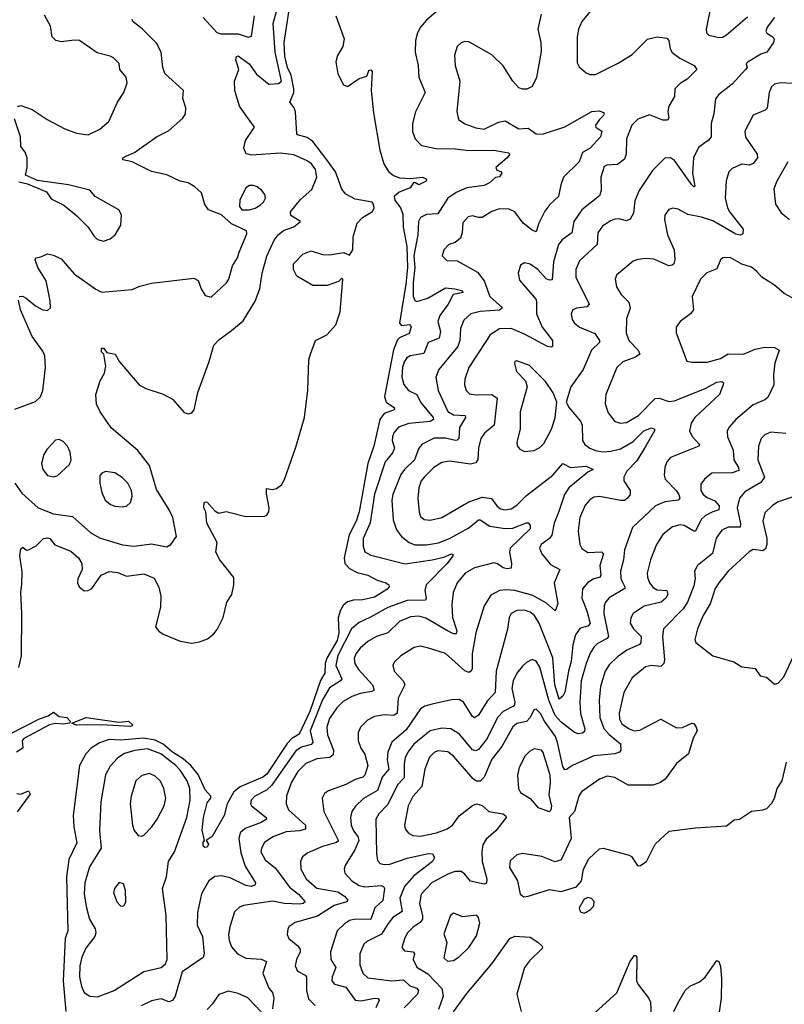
# Model space of a CAD drawing. Extents: x 1550320 to 1685906, y 509093 to 640511.
# Tile 144 of 256: x 1597940 to 1601916, y 592723 to 597844. Entities that reach past the tile are written whole.
import ezdxf

# ---------------------------------------------------------------- set-up
doc = ezdxf.new("R2010")
doc.units = 0

msp = doc.modelspace()

# ---------------------------------------------------------------- linework, layer by layer
at = {"layer": '0CON20XD'}
for points in [[(1597935.7, 594475), (1597948.1, 594535), (1597951.2, 594755), (1597946.2, 594865), (1597951.2, 594908.8), (1597952.9, 594972.9), (1597940.4, 595055), (1597945, 595092.5), (1597955, 595100), (1597974.4, 595084.4), (1597985, 595086.2), (1598025, 595107.5), (1598064.2, 595145.8), (1598085, 595148.8), (1598096.2, 595145), (1598123, 595113), (1598205, 595079.4), (1598245, 595044.2), (1598261.9, 595015), (1598264.3, 594985), (1598241.9, 594935), (1598239.4, 594915), (1598248.6, 594895), (1598275, 594872.9), (1598295.7, 594874.3), (1598314.3, 594885.7), (1598363.3, 594955), (1598405, 594974.2), (1598449.4, 594969.4), (1598495, 594949.4), (1598585, 594961.5), (1598639.4, 594939.4), (1598663, 594893), (1598674.2, 594845), (1598672.1, 594787.9), (1598646.4, 594686.4), (1598663, 594663), (1598685, 594648), (1598775, 594611.4), (1598835, 594600.8), (1598875, 594607.5), (1598915.7, 594624.3), (1598949.7, 594650.3), (1598967, 594673), (1598997.5, 594735), (1599016.7, 594815), (1599042.5, 594855), (1599052.5, 594905), (1599053, 594943), (1598980, 595035), (1598960, 595075), (1598966, 595125), (1598912.5, 595225), (1598907.5, 595285), (1598897.5, 595305), (1598899.5, 595330.5), (1598905, 595336.2), (1598915, 595334), (1598955, 595288.8), (1598975, 595276.7), (1599014.1, 595285.9), (1599115, 595259.2), (1599215, 595261.2), (1599225, 595266.7), (1599235.8, 595285), (1599237.1, 595305), (1599222.5, 595377.5), (1599223.8, 595405), (1599255, 595401.2), (1599275, 595406), (1599300.8, 595425), (1599316.9, 595453.1), (1599375, 595620), (1599420.7, 595775), (1599437.9, 595917.9), (1599444.2, 596075), (1599451.2, 596105), (1599477.5, 596175), (1599537.5, 596205), (1599583.9, 596256.1), (1599606.2, 596325), (1599620, 596495), (1599615, 596500), (1599598.3, 596481.7), (1599539.3, 596460.7), (1599465, 596461.2), (1599380.5, 596510.5), (1599363.9, 596543.9), (1599363.8, 596575), (1599412.5, 596625), (1599455, 596642.5), (1599515, 596623.3), (1599551.7, 596621.7), (1599625, 596633.3), (1599655, 596620), (1599673, 596647), (1599674.2, 596715), (1599694.2, 596785), (1599722.5, 596815), (1599774.3, 596845.7), (1599783.3, 596865), (1599780.2, 596885), (1599772.1, 596895), (1599685, 596911.2), (1599635, 596936.9), (1599615, 596962.9), (1599582, 597052), (1599531.7, 597121.7), (1599465, 597210.5), (1599435, 597230.5), (1599384.6, 597244.6), (1599380.9, 597250.9), (1599374.1, 597365), (1599367.9, 597385), (1599345.3, 597415.3), (1599364.8, 597465), (1599364.7, 597485), (1599352, 597555), (1599332.8, 597595), (1599317.8, 597655), (1599314.5, 597725), (1599355, 597987.5)], [(1597914, 595434), (1597951.1, 595381.1), (1598035, 595305.3), (1598115, 595273.9), (1598215, 595260), (1598310, 595175), (1598355, 595149.6), (1598475, 595112.3), (1598535, 595105.5), (1598625, 595117.8), (1598705, 595102.5), (1598725, 595113.8), (1598754.3, 595155.7), (1598735.4, 595255), (1598716.9, 595295), (1598650.5, 595400.5), (1598614.7, 595525), (1598553.7, 595603.7), (1598415, 595721.9), (1598358.6, 595805), (1598339.2, 595845), (1598336.2, 595895), (1598358.8, 595965), (1598381.2, 596005), (1598387.3, 596042.7), (1598377.5, 596105), (1598365, 596116.7), (1598364.6, 596135.4), (1598376, 596135), (1598393.6, 596113.6), (1598436.7, 596105), (1598458.8, 596065), (1598560.6, 595945), (1598595, 595925.4), (1598685, 595896.5), (1598735, 595870), (1598795, 595801.2), (1598815.9, 595794.1), (1598835, 595800), (1598847.5, 595815), (1598866.7, 595905), (1598925, 596065.8), (1598949.3, 596150.7), (1598975, 596179.1), (1599041.8, 596228.2), (1599102.6, 596277.4), (1599165, 596380.8), (1599188, 596445), (1599200, 596525), (1599225.6, 596614.4), (1599263.2, 596696.8), (1599283.8, 596725), (1599312, 596748), (1599365, 596765.9), (1599399.2, 596795), (1599349.5, 596825), (1599348.8, 596845), (1599400.3, 596909.7), (1599459.1, 596960.9), (1599484.4, 597025), (1599477.3, 597065), (1599456.9, 597095), (1599435, 597110.5), (1599365, 597141.2), (1599295, 597149), (1599145, 597140), (1599116.6, 597146.6), (1599105.8, 597175), (1599113.7, 597216.3), (1599160.5, 597285), (1599115, 597348.1), (1599083.5, 597395), (1599058.6, 597475), (1599056, 597525), (1599078.8, 597585), (1599064.2, 597635), (1599066.7, 597653.3), (1599075, 597655.7), (1599133.3, 597615), (1599171.2, 597561.2), (1599235, 597508.3), (1599285, 597511.7), (1599301.4, 597525), (1599268, 597675), (1599257.5, 597825), (1599285.5, 597924.5)], [(1600938.1, 597925), (1600862.7, 597835), (1600846, 597794), (1600839.6, 597755), (1600839.8, 597619.8), (1600849.7, 597599.7), (1600885, 597567.5), (1600905, 597558.6), (1600935, 597559.4), (1601052.3, 597617.7), (1601125, 597663.6), (1601205, 597742.2), (1601255, 597754.3), (1601305, 597747.5), (1601315.6, 597735.6), (1601323, 597693), (1601333.4, 597673.4), (1601373.3, 597643.3), (1601448, 597605), (1601460.8, 597585), (1601410.9, 597535), (1601375, 597511.8), (1601347.5, 597485), (1601345.8, 597445), (1601315.4, 597394.6), (1601310.9, 597365), (1601316.6, 597333.4), (1601308.7, 597321.3), (1601285, 597322.3), (1601215, 597348.4), (1601155, 597326.5), (1601123.2, 597295), (1601096.1, 597225), (1601094.1, 597145), (1601085, 597118.1), (1601048.5, 597091.5), (1600993.2, 597086.8), (1600979.7, 597080.3), (1600962.1, 597025), (1600964.5, 596955), (1600955, 596927.1), (1600862.9, 596855), (1600821.5, 596795), (1600812.1, 596735), (1600761.5, 596698.5), (1600741.5, 596675), (1600716.4, 596585), (1600708.8, 596491.2), (1600695, 596488.9), (1600677, 596497), (1600635, 596545.6), (1600595, 596572.9), (1600565, 596578.8), (1600545, 596567.5), (1600532, 596525), (1600539.2, 596489.2), (1600625, 596388.8), (1600627.3, 596372.7), (1600627.5, 596315), (1600657.5, 596245), (1600710.6, 596175), (1600710.8, 596145), (1600705, 596140), (1600685, 596144.7), (1600565, 596208), (1600495, 596237.7), (1600434.7, 596235.3), (1600385.8, 596204.2), (1600276.4, 596035), (1600255.5, 595975), (1600252.9, 595945), (1600261.1, 595915), (1600278.8, 595898.8), (1600313, 595893), (1600395, 595895.3), (1600423.8, 595875), (1600407.7, 595735), (1600356.7, 595693.3), (1600337.5, 595665), (1600325.9, 595615), (1600323.2, 595556.8), (1600311.2, 595538.8), (1600285, 595532.2), (1600175, 595547.3), (1600135, 595541.5), (1600094.4, 595515.6), (1600043.5, 595465), (1600028.2, 595445), (1600015, 595408.8), (1600010, 595355), (1600017.9, 595285), (1600025, 595260), (1600043.8, 595245), (1600075, 595240.8), (1600135, 595255.4), (1600275, 595336.1), (1600345, 595361.3), (1600393.3, 595353.3), (1600421.2, 595315), (1600440.6, 595300.6), (1600465, 595294.7), (1600495, 595300.7), (1600525, 595318.5), (1600575, 595369.5), (1600712.7, 595475), (1600765, 595535.8), (1600805, 595515.7), (1600885, 595521.1), (1600922.5, 595505), (1600895, 595490), (1600795, 595408.5), (1600773.8, 595375), (1600744.1, 595285.9), (1600719.2, 595225), (1600707.4, 595162.6), (1600694.7, 595145.3), (1600651.9, 595115), (1600643.3, 595095), (1600654.4, 595065), (1600699.5, 595009.5), (1600748.1, 594985), (1600718.7, 594915), (1600737.8, 594805), (1600725, 594768.8), (1600679, 594809), (1600609.3, 594849.3), (1600515, 594874.8), (1600471.2, 594878.8), (1600435.3, 594874.7), (1600389.6, 594850.4), (1600355.4, 594795), (1600312.7, 594655), (1600293.5, 594545), (1600293.2, 594466.8), (1600285, 594453.2), (1600275, 594449.3), (1600255, 594457.7), (1600155, 594546.9), (1600066, 594576)], [(1600105.2, 597884.8), (1600055, 597840.9), (1600024.6, 597805), (1600008.5, 597775), (1599997.5, 597735), (1599996.7, 597675), (1600012.2, 597605), (1600015.6, 597545), (1600048.6, 597465), (1599998.5, 597365), (1599982.2, 597305), (1599983, 597263), (1599995.6, 597225), (1600030.2, 597190.2), (1600105, 597173.3), (1600205, 597172.1), (1600276.4, 597163.6), (1600405, 597165.5), (1600481.4, 597151.4), (1600488.6, 597145), (1600475, 597125.7), (1600416.2, 597075), (1600421.2, 597061.2), (1600442.5, 597055), (1600447.5, 597045), (1600435, 597027.5), (1600415, 597022.5), (1600383.8, 596995), (1600355, 596981.9), (1600265, 596969.8), (1600209.6, 596945), (1600166.3, 596915), (1600115, 596833.8), (1600055, 596830.7), (1600024.6, 596815), (1600013.5, 596795), (1600010.2, 596725), (1599989.5, 596615), (1599995.1, 596555), (1599986.4, 596475), (1599986.4, 596406.4), (1599994.2, 596384.2), (1600005, 596378), (1600062.5, 596395), (1600155, 596448.7), (1600202.5, 596445), (1600236.7, 596435), (1600246.2, 596425), (1600194.6, 596415.4), (1600168.2, 596365), (1600124.1, 596305), (1600114.7, 596275), (1600128.3, 596221.7), (1600121.9, 596188.1), (1600064.8, 596165.2), (1600041.5, 596108.5), (1599970.8, 596095), (1599953.6, 596085), (1599940, 596065), (1599930.8, 596035), (1599926.6, 595985), (1599936.9, 595946.9), (1599961.1, 595915), (1600004.7, 595895), (1600024.3, 595855), (1600089.7, 595775), (1600091.8, 595765), (1600075, 595754.3), (1599963.9, 595743.9), (1599910.5, 595725), (1599885.4, 595695), (1599878.2, 595675), (1599877.3, 595655), (1599888.2, 595615), (1599879.2, 595590.8), (1599840.8, 595545), (1599784.6, 595375.4), (1599762.9, 595227.1), (1599725.4, 595145), (1599725.4, 595105.4), (1599735, 595076.2), (1599765, 595058.2), (1599945, 595013.9), (1600085, 595033.9), (1600145, 595048.6), (1600185.7, 595065.7), (1600192.5, 595062.5), (1600192, 595055), (1600163.5, 595015), (1600053.1, 594905), (1600046.3, 594875), (1600054, 594835), (1600050.5, 594825), (1599955, 594823.7), (1599855, 594786.4), (1599764.1, 594735.9), (1599705, 594708.2), (1599664.5, 594675.5), (1599595, 594537.5), (1599583.3, 594485), (1599615.3, 594415), (1599608.8, 594405), (1599550.7, 594369.3), (1599515, 594306.6), (1599450.6, 594145), (1599464, 594085), (1599455.3, 594074.7), (1599405, 594060), (1599375, 594040.7), (1599249.2, 593860.8), (1599222.8, 593837.2), (1599161.9, 593805), (1599143.5, 593785), (1599140, 593765), (1599144.5, 593755), (1599221.5, 593695), (1599223.3, 593685), (1599195, 593668.4), (1599112.1, 593637.9), (1599085.4, 593615), (1599079.2, 593585), (1599090.5, 593510.5), (1599111.4, 593441.4), (1599165.6, 593355), (1599164.4, 593345), (1599145, 593336), (1599115, 593340.4), (1599035, 593381.1), (1598988.5, 593391.5), (1598955, 593387.1), (1598922.7, 593365), (1598885, 593298), (1598865, 593200), (1598863.2, 593135), (1598890.4, 593075), (1598898.9, 592985), (1598894.4, 592965.6), (1598785, 592891.2), (1598747.8, 592765), (1598735, 592742), (1598715, 592736), (1598675, 592751.4), (1598625, 592741.5), (1598570.8, 592715)], [(1600652.4, 597872.4), (1600633.6, 597795), (1600650.4, 597725), (1600651.4, 597678.6), (1600626.9, 597543.1), (1600605, 597495.8), (1600577.9, 597482.1), (1600555, 597481.9), (1600535, 597490), (1600504.3, 597525), (1600455, 597604.2), (1600395, 597661.4), (1600275, 597728.6), (1600255, 597730.8), (1600235, 597724.2), (1600215.5, 597704.5), (1600200.7, 597659.3), (1600204.5, 597605), (1600228.5, 597525), (1600213.4, 597366.6), (1600222.5, 597325), (1600255, 597301.9), (1600311.7, 597281.7), (1600355, 597275.5), (1600429.2, 597310.8), (1600465, 597317.3), (1600535, 597277.1), (1600585, 597279.5), (1600625, 597250.8), (1600657.9, 597247.9), (1600775, 597287.1), (1600915, 597366.2), (1600955, 597370.8), (1600979.3, 597359.3), (1600976.7, 597345), (1600954.6, 597325.4), (1600934, 597295), (1600936.7, 597285), (1600967.1, 597265), (1600960, 597235), (1600906.4, 597175), (1600867.3, 597152.7), (1600850, 597105), (1600768.5, 597025), (1600754.6, 596985.4), (1600741.4, 596925), (1600696.7, 596883.3), (1600671.7, 596848.3), (1600639.6, 596785), (1600625, 596741.4), (1600605, 596749.6), (1600558.5, 596785), (1600515, 596845.3), (1600485, 596858.1), (1600435, 596860.5), (1600395, 596845.9), (1600345, 596815.4), (1600325, 596814.4), (1600295, 596824.2), (1600272.1, 596817.9), (1600245, 596786.7), (1600241.1, 596735), (1600231.7, 596708.3), (1600205, 596685.8), (1600171.2, 596675), (1600145, 596646.2), (1600136.2, 596615), (1600161.7, 596591.7), (1600215, 596590), (1600321.2, 596531.2), (1600355.2, 596485.2), (1600384.8, 596405), (1600450, 596345), (1600435, 596332.4), (1600335, 596326.4), (1600285.6, 596315), (1600249.6, 596280.4), (1600232.2, 596237.8), (1600228.4, 596175), (1600219.2, 596145), (1600119.6, 596025), (1600103.8, 595985), (1600115.3, 595915), (1600165.8, 595805.8), (1600195, 595788.4), (1600255.7, 595785), (1600257.5, 595775), (1600227.7, 595722.3), (1600222.9, 595665), (1600215, 595656.4), (1600205, 595656), (1600155, 595666.8), (1600095, 595666.8), (1600033.1, 595636.9), (1600016.2, 595615), (1599992.8, 595555), (1599941.1, 595505), (1599922.3, 595477.7), (1599880.9, 595375), (1599874.7, 595345), (1599881.9, 595241.9), (1599899.8, 595189.8), (1599925.3, 595155.3), (1599965.3, 595125.3), (1599995, 595113.4), (1600055, 595112.4), (1600117, 595123), (1600175.5, 595145), (1600275, 595200.5), (1600325, 595243.2), (1600335, 595243.2), (1600385, 595210.4), (1600465, 595197.1), (1600505, 595199.8), (1600575, 595227.7), (1600585, 595226.4), (1600595.3, 595215), (1600594.6, 595195), (1600491.3, 595095), (1600487.5, 595075), (1600498.2, 595015), (1600495, 594992), (1600475, 594987.8), (1600455, 594993.8), (1600425, 595014.5), (1600405, 595019.1), (1600305, 594993.8), (1600256.5, 594965), (1600215, 594915.7), (1600193.5, 594865), (1600187.8, 594802.2), (1600190.6, 594735), (1600212.3, 594665), (1600209.5, 594650.5), (1600195, 594650.4), (1600165, 594664.8), (1600051.7, 594731.7), (1600015, 594741.4), (1599972, 594738), (1599915, 594713.8), (1599854.7, 594655.3), (1599794.8, 594635.2), (1599751, 594609), (1599710.9, 594575), (1599687.9, 594545), (1599678.6, 594521.4), (1599681.8, 594495), (1599701.5, 594465), (1599774, 594385), (1599783, 594357), (1599770.9, 594349.1), (1599711.1, 594338.9), (1599666.6, 594323.4), (1599622.8, 594297.2), (1599588.5, 594265), (1599551.4, 594208.6), (1599537.6, 594165), (1599540, 594125), (1599571.8, 594045), (1599569.3, 594020.7), (1599552.7, 594007.3), (1599485, 594000.3), (1599427.8, 593975), (1599386.1, 593933.9), (1599352.5, 593877.5), (1599327.2, 593807.2), (1599325.3, 593765), (1599338.5, 593735), (1599426.6, 593655), (1599426, 593634), (1599394.4, 593625.6), (1599325, 593619.5), (1599256.2, 593593.8), (1599212.2, 593565), (1599196.4, 593535), (1599194.6, 593515), (1599216.2, 593475), (1599270.7, 593430.7), (1599342.8, 593332.8), (1599389.6, 593295), (1599424.3, 593255), (1599413.8, 593246.2), (1599395, 593244), (1599315, 593247.6), (1599255, 593259.1), (1599103.7, 593236.3), (1599082.8, 593227.2), (1599056.4, 593203.6), (1599032.5, 593125), (1599026.4, 593085), (1599029.5, 593055), (1599041.9, 593021.9), (1599072.5, 592985), (1599115, 592962.8), (1599195, 592957.3), (1599223.1, 592945), (1599204.5, 592885), (1599235, 592807.5), (1599254.5, 592784.5), (1599260.5, 592755), (1599255, 592700)], [(1601533.5, 597915), (1601510.4, 597795), (1601511.8, 597775), (1601523.5, 597763.5), (1601575, 597750.8), (1601595, 597752.9), (1601615, 597764.6), (1601725, 597859.2)], [(1597927.5, 597392.5), (1597945, 597397.5), (1598005, 597377.5), (1598082.5, 597325), (1598175, 597275.7), (1598235, 597254.3), (1598295, 597245.7), (1598356, 597274), (1598403.1, 597315), (1598447.5, 597415), (1598482, 597465), (1598499.2, 597515), (1598492.5, 597545), (1598461.2, 597585), (1598456.1, 597616.1), (1598427.5, 597645), (1598410, 597655), (1598341.7, 597671.7), (1598251.2, 597735), (1598225, 597737.3), (1598155, 597728.5), (1598128, 597735), (1598108.9, 597755), (1598099.2, 597810.8), (1598068.2, 597868.2)], [(1597936.4, 596403.6), (1597954, 596406), (1597973.8, 596395), (1598022, 596355), (1598060, 596335), (1598085, 596331.4), (1598099.2, 596345), (1598098.3, 596381.7), (1598076.8, 596485), (1598033.9, 596555), (1598020, 596595), (1598024.1, 596605.9), (1598050, 596610), (1598083.6, 596626.4), (1598115, 596620), (1598155, 596600.8), (1598222.4, 596522.4), (1598335, 596441.8), (1598365, 596427.1), (1598525, 596440), (1598565, 596458), (1598625.7, 596474.3), (1598845, 596498.8), (1598868.3, 596488.3), (1598883.3, 596445), (1598905, 596410), (1598935, 596400), (1599015.8, 596475), (1599027.5, 596495), (1599046.8, 596563.2), (1599072, 596605), (1599080.8, 596635), (1599120.3, 596729.7), (1599118.6, 596745), (1599041.9, 596781.9), (1598988.5, 596828.5), (1598921.1, 596855), (1598902.9, 596882.9), (1598885, 596944), (1598850, 596975), (1598815, 596995.5), (1598775, 597003.8), (1598705, 597037.7), (1598625, 597054.3), (1598525, 597105.6), (1598476.7, 597115), (1598476.7, 597125), (1598492, 597135), (1598536, 597154), (1598650.8, 597235), (1598713.4, 597266.6), (1598788.6, 597331.4), (1598801.2, 597355), (1598804, 597385), (1598788.6, 597435), (1598790.8, 597475), (1598693.8, 597565), (1598684, 597595), (1598675.3, 597675), (1598651.4, 597721.4), (1598577.3, 597797.3), (1598528, 597835), (1598523.8, 597845)], [(1599584.2, 597864.2), (1599627.1, 597745), (1599620.6, 597705), (1599592.8, 597657.2), (1599584.4, 597625), (1599595, 597562.5), (1599623.3, 597505), (1599645, 597496.7), (1599705, 597537.5), (1599745, 597550), (1599755, 597580), (1599765, 597583.3), (1599773.3, 597575), (1599767.1, 597475), (1599778.9, 597358.9), (1599812.7, 597165), (1599833.6, 597095), (1599858.2, 597055), (1599883.1, 597033.1), (1599915, 597020.8), (1599972.3, 597017.7), (1600035, 597025.7), (1600056.2, 597015), (1600053.3, 597005), (1600015, 596985.8), (1599995, 596997.5), (1599987.5, 596995), (1599971.3, 596968.7), (1599912.6, 596947.4), (1599886.5, 596925), (1599891.1, 596905), (1599920.5, 596865), (1599932.6, 596832.6), (1599934.8, 596764.8), (1599953.1, 596665), (1599956.5, 596555), (1599948.7, 596468.7), (1599914.4, 596265), (1599925, 596253.1), (1599969.3, 596259.3), (1599976.4, 596246.4), (1599965, 596212.5), (1599915, 596188.9), (1599905, 596178.2), (1599883.8, 596126.2), (1599837.2, 595885), (1599845.2, 595855.2), (1599888.9, 595825), (1599887.5, 595815), (1599835, 595795.3), (1599813.3, 595765), (1599781.1, 595625), (1599750.4, 595535), (1599705.5, 595285), (1599689.8, 595235), (1599653.3, 595165), (1599627.7, 595045), (1599631.3, 595015), (1599655, 594990.2), (1599695, 594969.1), (1599750.8, 594955), (1599799.2, 594929.2), (1599843.8, 594915), (1599858.8, 594905), (1599861.2, 594895), (1599849.1, 594880.9), (1599785, 594840.8), (1599725, 594826.8), (1599675.3, 594824.7), (1599644.1, 594815.9), (1599622.6, 594797.4), (1599607.3, 594772.7), (1599596.3, 594733.7), (1599598.8, 594655), (1599591.3, 594615), (1599537.1, 594522.9), (1599528.6, 594495), (1599527.4, 594445), (1599503.4, 594406.6), (1599448.7, 594245), (1599392.4, 594127.6), (1599355, 594105.2), (1599330.7, 594079.3), (1599225, 593919.3), (1599205, 593904.8), (1599085.5, 593854.5), (1599052.8, 593827.2), (1599017.8, 593765), (1599003.5, 593705), (1598940, 593595), (1598910, 593575), (1598922, 593555), (1598915, 593540), (1598901.7, 593538.3), (1598894.2, 593545), (1598893.9, 593566.1), (1598900, 593575), (1598888.6, 593628.6), (1598895.9, 593695), (1598915, 593771.2), (1598933.8, 593795), (1598934, 593805), (1598905, 593837.9), (1598867.5, 593917.5), (1598829.5, 593965), (1598790.1, 594000.1), (1598733.6, 594033.6), (1598685, 594076.6), (1598645, 594097.2), (1598582.7, 594107.3), (1598465, 594095.9), (1598405, 594099.3), (1598355, 594083.3), (1598311.2, 594055), (1598283.2, 594025), (1598250, 593965), (1598218.5, 593705), (1598221.5, 593645), (1598237.1, 593562.9), (1598194.8, 593475.2), (1598182.9, 593385), (1598189.3, 593105), (1598175.8, 593065), (1598165.6, 592845), (1598180, 592685)], [(1598894.5, 597855), (1598965, 597777.5), (1598985, 597770.9), (1599075, 597770.7), (1599127.1, 597752.9), (1599145, 597758.8), (1599160, 597865)], [(1601865.3, 597855), (1601826.5, 597805), (1601820, 597785), (1601825, 597774.3), (1601856.7, 597755), (1601862.8, 597742.8), (1601860.5, 597725), (1601826, 597675), (1601795, 597664.7), (1601728.6, 597625), (1601718.6, 597615), (1601722.5, 597595), (1601714.4, 597585), (1601645, 597509.4), (1601575, 597455.7), (1601557.7, 597432.3), (1601550.4, 597355), (1601535.6, 597305), (1601535.3, 597234.7), (1601522.1, 597217.9), (1601470.3, 597179.7), (1601444.7, 597125), (1601439.7, 597045), (1601451.7, 596978.3), (1601445, 596974), (1601435, 596985.8), (1601345, 597111.5), (1601325, 597126.4), (1601295, 597123.3), (1601230.7, 597059.3), (1601162.3, 596955), (1601138.3, 596901.7), (1601131.9, 596838.1), (1601115, 596805.8), (1601095, 596798.2), (1601055, 596807.8), (1601035, 596806), (1601012, 596798), (1600970.1, 596769.9), (1600946.2, 596735), (1600943.5, 596675), (1600851, 596589), (1600831.3, 596545), (1600832.7, 596505), (1600900.6, 596365), (1600889.1, 596350.9), (1600835, 596344.3), (1600816.2, 596335), (1600808.6, 596315), (1600812.2, 596285), (1600824.3, 596265), (1600850.8, 596245), (1600931.2, 596211.2), (1600955.4, 596174.6), (1600954.4, 596165), (1600913.3, 596125), (1600870.4, 596025), (1600806.7, 595935), (1600782, 595855), (1600798.1, 595825), (1600856.4, 595755), (1600864.6, 595735), (1600867.5, 595655), (1600878.6, 595635), (1600905.3, 595615.3), (1600935, 595603.2), (1600975, 595597.2), (1601015, 595599.7), (1601065, 595612.3), (1601130.2, 595649.8), (1601185, 595706), (1601225, 595720.6), (1601241.9, 595715), (1601240.4, 595705), (1601195.1, 595624.9), (1601149.9, 595550.1), (1601097.9, 595495), (1601080.9, 595465), (1601081.5, 595445), (1601114.5, 595395), (1601114.4, 595375), (1601100, 595355), (1601085, 595343.8), (1601066.6, 595343.4), (1600955, 595364), (1600925, 595360.9), (1600905, 595347.5), (1600881.2, 595318.8), (1600852.1, 595255), (1600843.8, 595185), (1600853.5, 595115), (1600863.3, 595093.3), (1600895, 595073.2), (1600965, 595075.4), (1600976.2, 595065), (1600957.5, 595005), (1600962.9, 594957.1), (1600959.2, 594945), (1600925, 594935.4), (1600895, 594917.5), (1600866.7, 594883.3), (1600864.1, 594835), (1600889.6, 594769.6), (1600906.2, 594703.8), (1600895, 594689.3), (1600855, 594680), (1600830.8, 594645), (1600816.9, 594593.1), (1600807.8, 594505), (1600793.8, 594455), (1600775, 594347.1), (1600765, 594325.8), (1600745, 594310), (1600723, 594385), (1600712.3, 594525), (1600641.6, 594705), (1600617.5, 594745), (1600595, 594763.2), (1600565, 594772), (1600525, 594770.4), (1600495.7, 594755), (1600485.5, 594735), (1600476, 594674), (1600417.1, 594455), (1600413.2, 594345), (1600370.7, 594299.3), (1600325, 594226.5), (1600305, 594212), (1600295, 594219.4), (1600247.9, 594295), (1600225, 594308.5), (1600185, 594306.2), (1600084.5, 594284.5), (1600046.4, 594273.6), (1600025, 594259.1), (1599950.5, 594149.5), (1599875, 594086.5), (1599853.8, 594035), (1599850.7, 593995), (1599858.9, 593945), (1599824.3, 593905), (1599801.1, 593835), (1599727.2, 593792.8), (1599686.5, 593753.5), (1599667.3, 593725), (1599660.6, 593695), (1599663.2, 593655), (1599675.3, 593625), (1599698.1, 593595), (1599703.7, 593575), (1599683.5, 593526.5), (1599631.5, 593445), (1599626.7, 593425), (1599630.5, 593405), (1599667.3, 593365), (1599705, 593340.8), (1599735, 593333.4), (1599820.2, 593340.2), (1599832.5, 593335), (1599836.2, 593325), (1599827.5, 593262.5), (1599786.6, 593225), (1599765, 593163.9), (1599684.2, 593165.8), (1599655, 593158.2), (1599628.5, 593141.5), (1599590.8, 593105), (1599556.2, 592995), (1599557.9, 592955), (1599583.1, 592915), (1599564.5, 592865), (1599563.6, 592845), (1599577.1, 592827.1), (1599635, 592811.8), (1599685, 592743.8), (1599715, 592741.1), (1599785.3, 592755.3), (1599802.6, 592752.6), (1599809.4, 592745), (1599792.7, 592705)], [(1602025, 597508.2), (1601895, 597515.4), (1601865, 597508.8), (1601849.5, 597495), (1601837.1, 597465), (1601826.7, 597383.3), (1601817.1, 597372.9), (1601755, 597346.9), (1601711.6, 597265), (1601715, 597232.5), (1601775.6, 597144.4), (1601776.2, 597125), (1601754.7, 597095.3), (1601735, 597086.9), (1601695, 597093.3), (1601645, 597070.8), (1601627.5, 597052.5), (1601614.6, 597005.4), (1601609.6, 596915), (1601620.9, 596865), (1601632.4, 596842.4), (1601702.5, 596755), (1601700.2, 596729.8), (1601686, 596724), (1601665, 596728.9), (1601545, 596797.4), (1601485, 596817.7), (1601415, 596830.8), (1601365, 596859.4), (1601335.9, 596864.1), (1601315, 596856), (1601295, 596826.7), (1601293.5, 596805), (1601308.1, 596725), (1601343.4, 596646.6), (1601347.5, 596595), (1601342, 596575), (1601333.1, 596566.9), (1601315, 596564.2), (1601237.9, 596597.9), (1601195, 596602.5), (1601155, 596597.1), (1601131.1, 596588.9), (1601044.2, 596515), (1601037.5, 596495), (1601044.2, 596455), (1601068.1, 596415), (1601108.5, 596375), (1601115, 596343.3), (1601095, 596287.5), (1601093.2, 596215), (1601106.9, 596175), (1601155.6, 596125), (1601164.3, 596105), (1601141.6, 596088.4), (1601075.8, 596065), (1601045.6, 596035), (1600988.9, 595895), (1600985.5, 595845.5), (1600999.8, 595799.8), (1601035, 595754.4), (1601064.6, 595744.6), (1601095, 595749.6), (1601158.5, 595785), (1601245, 595874.5), (1601265, 595876.2), (1601315, 595858.9), (1601345, 595861.2), (1601505, 595926.1), (1601565, 595958.8), (1601591.9, 595961.9), (1601600, 595955), (1601598.1, 595945), (1601579.1, 595895), (1601451.6, 595775), (1601431.5, 595745), (1601423.6, 595703.6), (1601438.8, 595675), (1601475.4, 595635), (1601472.7, 595625), (1601325, 595566.9), (1601305.6, 595545), (1601294.4, 595515), (1601290.9, 595475), (1601296.7, 595455), (1601354.7, 595395), (1601368, 595375), (1601372.5, 595355), (1601364.4, 595345.6), (1601295, 595335.9), (1601246.5, 595315), (1601127.4, 595202.6), (1601085, 595085.8), (1601080.2, 595035), (1601065.2, 594975), (1601065.3, 594935), (1601086.9, 594895), (1601086.4, 594885), (1601005, 594837.7), (1600986.8, 594815), (1600980, 594795), (1600977.1, 594755), (1601002.7, 594635), (1600995.5, 594625), (1600945, 594598.9), (1600927.3, 594582.7), (1600907.8, 594552.2), (1600885.2, 594495), (1600860.2, 594405), (1600852.5, 594295), (1600856.1, 594235), (1600879.2, 594155), (1600877.8, 594142.2), (1600867.1, 594132.9), (1600845, 594129.1), (1600825, 594136.1), (1600755, 594190.4), (1600725, 594225.7), (1600691.6, 594305), (1600645, 594475.6), (1600625, 594506.7), (1600605, 594515.5), (1600575, 594500.9), (1600555, 594481.2), (1600524.8, 594445.2), (1600506.2, 594405), (1600499.2, 594365), (1600514.4, 594295), (1600510.7, 594275), (1600454.2, 594245.8), (1600424.8, 594215.2), (1600370.5, 594105), (1600325, 594047.5), (1600311.4, 594041.4), (1600295, 594045.9), (1600227.5, 594127.5), (1600182, 594155), (1600135, 594159.4), (1600075, 594145.3), (1599988.8, 594075), (1599958.2, 594035), (1599945.3, 594005), (1599938.8, 593975), (1599938.6, 593901.4), (1599905.2, 593864.8), (1599855, 593761.8), (1599807.4, 593712.6), (1599792.1, 593685), (1599795.4, 593505.4), (1599800.7, 593470.7), (1599813.8, 593455), (1599835, 593449.2), (1599865, 593451.9), (1599955, 593482), (1600065, 593506.3), (1600085.8, 593505.8), (1600097.1, 593487.1), (1600086, 593465), (1599989.2, 593390.8), (1599940.5, 593335), (1599916.2, 593275), (1599928.4, 593205), (1599880, 593175), (1599856.3, 593143.7), (1599821.9, 593088.1), (1599745, 593049.2), (1599729.6, 593035), (1599708, 592985), (1599707.8, 592927.8), (1599724.7, 592884.7), (1599750.8, 592860.8), (1599875, 592844.3), (1599935, 592850), (1599968.2, 592818.2), (1600005, 592806.2), (1600014.4, 592795), (1600008.2, 592775), (1599940, 592705)], [(1597935, 597000), (1597980.5, 596990.5), (1598078.6, 596948.6), (1598102.7, 596912.7), (1598168.7, 596878.7), (1598235.7, 596825.7), (1598295.7, 596765.7), (1598325, 596720), (1598345, 596701.2), (1598375, 596692.5), (1598410, 596705), (1598436, 596725), (1598466, 596775), (1598468.3, 596828.3), (1598455.6, 596855.6), (1598332.5, 596925), (1598305, 596956.7), (1598194.1, 596985.9), (1598031.7, 597008.3), (1597970, 597035), (1597978.8, 597075), (1597978, 597125), (1597967.5, 597155), (1597946, 597185), (1597944, 597235), (1597912, 597328)], [(1601933.9, 597105), (1601877.5, 597005), (1601862.2, 596965), (1601871.2, 596885), (1601899.4, 596839.4), (1601944.2, 596804.2)], [(1599135, 596854.6), (1599165, 596863.6), (1599189.8, 596880.2), (1599207.5, 596895), (1599218.6, 596915), (1599214.2, 596935), (1599197.6, 596957.6), (1599175.5, 596975.5), (1599155, 596981.4), (1599135, 596980.8), (1599115, 596970), (1599084.7, 596905), (1599083.2, 596873.2), (1599094.2, 596855), (1599135, 596854.6)], [(1601999.2, 596375), (1601915, 596419.3), (1601865, 596462.4), (1601799.5, 596505), (1601773.6, 596535), (1601745, 596556.1), (1601695, 596571.8), (1601635, 596606.7), (1601597.5, 596605), (1601583.8, 596595), (1601565, 596548), (1601513.3, 596526.7), (1601480, 596495), (1601436.7, 596405), (1601444.3, 596335), (1601429.2, 596315), (1601375, 596273.8), (1601353.8, 596245), (1601354.2, 596215), (1601408.8, 596068.8), (1601435, 596061.9), (1601515, 596062.5), (1601585, 596082.2), (1601625, 596106.9), (1601705, 596104.4), (1601765, 596130.5), (1601815, 596140), (1601865, 596139.5), (1601890, 596125), (1601867.9, 596057.9), (1601860.6, 595999.4), (1601862.1, 595945), (1601830.7, 595879.3), (1601815, 595866.1), (1601755, 595841.1), (1601665, 595764.4), (1601629.4, 595725), (1601619.4, 595705), (1601620.5, 595675), (1601650.9, 595605), (1601654.7, 595555), (1601678.7, 595515), (1601680, 595500), (1601645, 595486.8), (1601538.8, 595485), (1601500.8, 595455), (1601482.4, 595427.6), (1601482.2, 595395), (1601494.4, 595375), (1601515, 595359.2), (1601555, 595342.2), (1601577.1, 595315), (1601575.2, 595294.8), (1601543.8, 595283.8), (1601507.1, 595265), (1601483.7, 595245), (1601455, 595184.2), (1601445, 595184.5), (1601395, 595213.9), (1601374, 595216), (1601335, 595207.1), (1601285, 595165.5), (1601252.3, 595115), (1601220.9, 595035), (1601203.8, 594965), (1601204.6, 594945), (1601215.4, 594915), (1601235, 594890.4), (1601255, 594879.2), (1601305.3, 594875.3), (1601310.7, 594855), (1601300.8, 594835), (1601276.7, 594815), (1601186.9, 594793.1), (1601130, 594755), (1601117.3, 594732.7), (1601115.4, 594705), (1601131.5, 594675), (1601171.9, 594635), (1601170.8, 594605), (1601162.5, 594595), (1601096.7, 594565), (1601049.6, 594530.4), (1601005, 594488.9), (1600983.9, 594455), (1600959.6, 594375), (1600952.6, 594305), (1600956.7, 594215), (1600977.6, 594157.6), (1601005, 594126.5), (1601065, 594077.5), (1601065.4, 594045), (1601059.4, 594035), (1601034.7, 594025.3), (1600925.7, 594014.3), (1600815, 593964.2), (1600783.5, 593943.5), (1600775, 593942.5), (1600765, 593960), (1600737.6, 594085), (1600725.7, 594115), (1600669.1, 594195), (1600648.8, 594235), (1600625, 594257.1), (1600614.4, 594255), (1600594.7, 594215), (1600576, 594194), (1600525, 594183.8), (1600505, 594166.7), (1600446.6, 594063.4), (1600395, 593998.5), (1600355.2, 593904.8), (1600335, 593883.5), (1600315, 593882.5), (1600297.8, 593895), (1600195, 594013.8), (1600166.2, 594036.2), (1600115, 594041.3), (1600095, 594031.8), (1600071, 594009), (1600047.3, 593945), (1600031.3, 593855), (1599985, 593803.3), (1599960.7, 593755), (1599941.5, 593655), (1599944.4, 593635), (1599962.1, 593612.1), (1599985, 593600.4), (1600025, 593597.8), (1600107.5, 593615), (1600163.1, 593635), (1600190.4, 593655), (1600226.1, 593703.9), (1600295, 593757.3), (1600315, 593766.2), (1600345, 593757.5), (1600380, 593725), (1600452.8, 593712.8), (1600465.6, 593705), (1600468.9, 593695), (1600415.5, 593625), (1600365, 593581.1), (1600348.3, 593551.7), (1600342.4, 593515), (1600345.2, 593465.2), (1600369.3, 593375), (1600367.6, 593352.4), (1600355, 593347.5), (1600285, 593363.1), (1600255, 593398.9), (1600235, 593412.7), (1600205, 593413.1), (1600169.4, 593400.6), (1600084.2, 593355.8), (1600027.2, 593295), (1600018.4, 593245), (1600034.8, 593185), (1600034.8, 593165), (1600022.5, 593147.5), (1599985.6, 593124.4), (1599956.2, 593095), (1599941.9, 593068.1), (1599927.5, 593017.5), (1599941.1, 593001.1), (1599986, 592995), (1599993.1, 592985), (1599986.4, 592955), (1600005, 592916.2), (1600061.6, 592881.6), (1600135.5, 592805), (1600142.5, 592765), (1600117.5, 592695)], [(1597915, 595818), (1598021.7, 595858.3), (1598047.5, 595882.5), (1598059.4, 595915), (1598073.8, 596035), (1598070.4, 596095), (1598060.5, 596120.5), (1598005, 596196), (1597944.3, 596335), (1597933.8, 596385)], [(1600565, 595598.6), (1600615, 595603.1), (1600645, 595619.2), (1600665, 595640), (1600706.4, 595715), (1600725, 595772.5), (1600734, 595855), (1600713.4, 595903.4), (1600675, 595962), (1600591.2, 596045), (1600525, 596070), (1600514.1, 596065.9), (1600512.5, 596055), (1600524.2, 596015), (1600570.8, 595965), (1600578.9, 595935), (1600543.2, 595805), (1600542.1, 595715), (1600526, 595646), (1600527.3, 595627.3), (1600540.5, 595610.5), (1600565, 595598.6)], [(1601925, 595690.9), (1601845, 595697.9), (1601815.7, 595685), (1601795.5, 595665), (1601782.1, 595625), (1601778.8, 595555), (1601813.1, 595465), (1601795, 595436.9), (1601711.7, 595388.3), (1601683.2, 595355), (1601670.8, 595305), (1601688.5, 595221.5), (1601686.4, 595205), (1601625, 595204.1), (1601590.8, 595189.2), (1601562, 595148), (1601542.1, 595067.9), (1601465, 595004.3), (1601450, 594975), (1601453.1, 594935), (1601445, 594898.8), (1601413.4, 594815), (1601390.3, 594779.7), (1601288.1, 594675), (1601282.5, 594635), (1601293.5, 594515), (1601290.6, 594495), (1601275, 594480.5), (1601225, 594484.6), (1601195, 594477.5), (1601125, 594421.5), (1601081.2, 594345), (1601056.9, 594236.9), (1601060, 594205), (1601072.2, 594182.2), (1601108.9, 594155), (1601135, 594144.3), (1601165, 594148.3), (1601275, 594205.4), (1601355, 594161.2), (1601387.5, 594162.5), (1601435, 594185.6), (1601445, 594182.5), (1601458.6, 594165), (1601462.9, 594145), (1601443.1, 594106.9), (1601417.8, 594025), (1601355, 593975.6), (1601296.6, 593893.4), (1601273.2, 593876.8), (1601235, 593863.2), (1601105, 593861.8), (1601035, 593902.3), (1600995, 593908.5), (1600955, 593893.8), (1600862, 593828), (1600847.5, 593805), (1600824.6, 593725.4), (1600798, 593695), (1600808.2, 593585), (1600755.4, 593474.6), (1600724.2, 593464.2), (1600655, 593491.1), (1600555, 593507.1), (1600525, 593500), (1600490.3, 593469.7), (1600487.5, 593435), (1600529.4, 593365), (1600542, 593295), (1600562.2, 593282.2)], [(1598115, 595465.8), (1598135, 595470.8), (1598199.1, 595530.9), (1598208, 595555), (1598202, 595595), (1598188.8, 595625), (1598165, 595650), (1598145, 595660), (1598125, 595657.5), (1598081.2, 595608.8), (1598065, 595582.5), (1598052.9, 595535), (1598059.2, 595505), (1598085, 595474), (1598115, 595465.8)], [(1598475, 595310), (1598495, 595314.2), (1598516.4, 595333.6), (1598524.4, 595365), (1598521.9, 595395), (1598502.6, 595432.6), (1598472.4, 595462.4), (1598435, 595487.5), (1598386.4, 595493.6), (1598367.5, 595485), (1598357, 595473), (1598356.2, 595433.8), (1598367.1, 595385), (1598384.6, 595344.6), (1598411.7, 595321.7), (1598434.4, 595314.4), (1598475, 595310)], [(1602003.7, 595376.3), (1601885, 595336.7), (1601855, 595317.3), (1601815, 595278.6), (1601805.5, 595235), (1601826, 595145), (1601826.1, 595115), (1601818.6, 595091.4), (1601805, 595081.1), (1601755, 595088.2), (1601733.5, 595076.5), (1601625.2, 594974.8), (1601575.4, 594915), (1601557.3, 594885), (1601531.6, 594805), (1601494.8, 594745.2), (1601465.5, 594675), (1601450.9, 594620.9), (1601456, 594605), (1601545, 594534.4), (1601653.8, 594503.8), (1601695, 594478.1), (1601765, 594468.8), (1601791.2, 594431.2), (1601823.6, 594423.6), (1601865, 594387.5)], [(1600066, 594576), (1600025, 594585.5), (1599990.8, 594579.2), (1599921.4, 594535), (1599888, 594502), (1599881.1, 594485), (1599887.8, 594455), (1599934.7, 594404.7), (1599942.1, 594385), (1599908, 594315), (1599903.1, 594236.9), (1599885, 594225.4), (1599835, 594228.7), (1599785, 594219.5), (1599748.6, 594201.4), (1599711.9, 594165), (1599700.6, 594135), (1599700.5, 594095), (1599714.5, 594055), (1599735, 594023.8), (1599750.8, 593965), (1599735.3, 593915), (1599724.3, 593905), (1599685, 593891.9), (1599635, 593865.3), (1599545, 593833.1), (1599525, 593820), (1599512.9, 593795), (1599520.9, 593725), (1599596.9, 593573.1), (1599586.5, 593563.5), (1599515, 593543.5), (1599438.9, 593511.1), (1599410.5, 593489.5), (1599400, 593465), (1599401.2, 593425), (1599429.2, 593375), (1599485, 593327.5), (1599595, 593307.2), (1599628.8, 593285), (1599645.5, 593265), (1599639.2, 593255), (1599575, 593236.2), (1599488.9, 593181.1), (1599372.6, 593147.4), (1599341.8, 593128.2), (1599334.2, 593115), (1599331.4, 593085), (1599339.2, 593065), (1599386.8, 593026.8), (1599398.3, 593008.3), (1599398.9, 592995), (1599378.5, 592955), (1599373.1, 592923.1), (1599384.7, 592894.7), (1599424.2, 592875), (1599430.9, 592865), (1599431.5, 592795), (1599441.7, 592751.7), (1599477.1, 592717.1)], [(1601865, 594387.5), (1601885, 594393.3), (1601913.8, 594426.2), (1601965, 594533.8)], [(1597890.4, 594129.6), (1598041.9, 594208.1), (1598086.8, 594223.2), (1598115, 594242.5), (1598145, 594219.1), (1598184.5, 594214.5), (1598202, 594195), (1598200, 594185), (1598165, 594179.6), (1598125, 594183.5), (1598093.7, 594176.3), (1597961.4, 594105), (1597952.9, 594092.9), (1597956.7, 594055), (1597922.5, 594035)], [(1598512.9, 594167.1), (1598365, 594175.5), (1598235, 594173.8), (1598210, 594185), (1598285.2, 594215.2), (1598455, 594190.6), (1598505, 594195.6), (1598528.8, 594175), (1598525, 594172), (1598512.9, 594167.1)], [(1598345, 592762.1), (1598430.8, 592795), (1598585, 592892.5), (1598675.5, 592914.5), (1598697.5, 592932.5), (1598707.1, 592955), (1598702, 593185), (1598681.5, 593325), (1598702.3, 593385), (1598713.8, 593465), (1598744.1, 593515.9), (1598809.7, 593695), (1598826.2, 593783.8), (1598825.3, 593844.7), (1598811, 593885), (1598775, 593941.2), (1598752.4, 593965), (1598672.8, 594025), (1598605, 594051), (1598537.9, 594042.1), (1598485, 594026.6), (1598450.5, 594005), (1598409.4, 593960.6), (1598385, 593916), (1598360.7, 593775), (1598354.1, 593625), (1598364.1, 593535), (1598302.2, 593437.8), (1598278.3, 593355), (1598275.3, 593295), (1598286.5, 593225), (1598302, 593165), (1598331.3, 593115), (1598335.4, 593095), (1598330.8, 593075), (1598283.2, 593015), (1598262.5, 592967.5), (1598253.1, 592923.1), (1598251.2, 592865), (1598260.3, 592815), (1598275, 592784.4), (1598305, 592764.6), (1598345, 592762.1)], [(1600695, 593726.2), (1600703.8, 593735), (1600706.8, 593753.2), (1600692.9, 593812.9), (1600700.8, 593875), (1600698.8, 593915), (1600662.8, 594032.8), (1600653.3, 594045), (1600615, 594050.9), (1600591.9, 594038.1), (1600568.6, 594015), (1600536.7, 593955), (1600529.5, 593915), (1600533.5, 593845), (1600545, 593824.3), (1600595, 593793.1), (1600635, 593745.8), (1600695, 593726.2)], [(1600562.2, 593282.2), (1600585, 593284.5), (1600695, 593319.2), (1600755, 593310), (1600836.1, 593333.9), (1600861.2, 593365), (1600872, 593425), (1600900.3, 593479.7), (1600955, 593532), (1600975, 593534.2), (1601108.7, 593498.7), (1601121.4, 593491.4), (1601153.3, 593445), (1601165, 593443.8), (1601200, 593465), (1601244.4, 593555.6), (1601317, 593623), (1601455, 593640.6), (1601615, 593650.8), (1601655, 593682.5), (1601684.2, 593685.8), (1601745, 593728), (1601805, 593734.2), (1601825, 593742), (1601851.2, 593768.8), (1601865.8, 593795), (1601880, 593845), (1601905.6, 593884.4), (1601928.5, 593981.5)], [(1598575, 593596.7), (1598585, 593602.5), (1598627.5, 593645), (1598654.3, 593685), (1598690.6, 593755), (1598700, 593795), (1598689.4, 593845), (1598672.6, 593882.6), (1598645, 593909.2), (1598615, 593922.5), (1598575, 593912.9), (1598544.3, 593885), (1598520, 593805), (1598514.4, 593765.6), (1598526, 593655), (1598535, 593627.5), (1598555, 593600), (1598575, 593596.7)], [(1597925, 593820), (1597945, 593816), (1597985, 593832.5), (1597993.3, 593815), (1597926.1, 593723.9)], [(1598475, 593233.3), (1598483, 593237), (1598491.2, 593255), (1598490, 593315), (1598479.2, 593349.2), (1598457, 593357), (1598432, 593325), (1598427.5, 593305), (1598444.2, 593255), (1598464.2, 593234.2), (1598475, 593233.3)], [(1600875, 593196.7), (1600885, 593201.2), (1600908.8, 593215), (1600926, 593235), (1600927.3, 593257.3), (1600913.9, 593273.9), (1600895, 593278.8), (1600875, 593270), (1600850, 593225), (1600855, 593203.3), (1600875, 593196.7)], [(1600165, 592946.7), (1600195, 592950), (1600225, 592969.4), (1600275, 593017.8), (1600315, 593079.2), (1600332.9, 593145), (1600326, 593175), (1600315, 593186.2), (1600245, 593177.5), (1600195, 593196.7), (1600180, 593185), (1600145, 593090), (1600161.5, 593045), (1600145.6, 592965), (1600165, 592946.7)], [(1600195, 592684.2), (1600265, 592779.4), (1600395, 592933.1), (1600489.2, 593065), (1600515, 593076.7), (1600595, 593072), (1600635, 593046), (1600656.2, 593025), (1600658, 593015), (1600590.5, 592949.5), (1600565.6, 592915), (1600524.4, 592775), (1600547.5, 592685)], [(1600895, 592646), (1601045, 592782), (1601115, 592946.7), (1601137, 592977), (1601146.4, 592976.4), (1601150, 592965), (1601147.5, 592845), (1601155.6, 592825), (1601208.7, 592758.7), (1601220, 592735), (1601223.8, 592655)], [(1601342, 592685), (1601361.2, 592725), (1601400, 592795), (1601425, 592816.7), (1601475, 592840), (1601505, 592863.3), (1601565, 592950), (1601576.1, 592946.1), (1601585, 592920), (1601590, 592855), (1601587.3, 592755), (1601569.1, 592620.9)], [(1599195, 592682.9), (1599125.8, 592755.8), (1599075, 592778.5), (1599025, 592791.9), (1598975.5, 592774.5), (1598942.5, 592725), (1598914.5, 592695.5)]]:
    msp.add_lwpolyline(points, dxfattribs=at)

doc.saveas('drawing.dxf')
